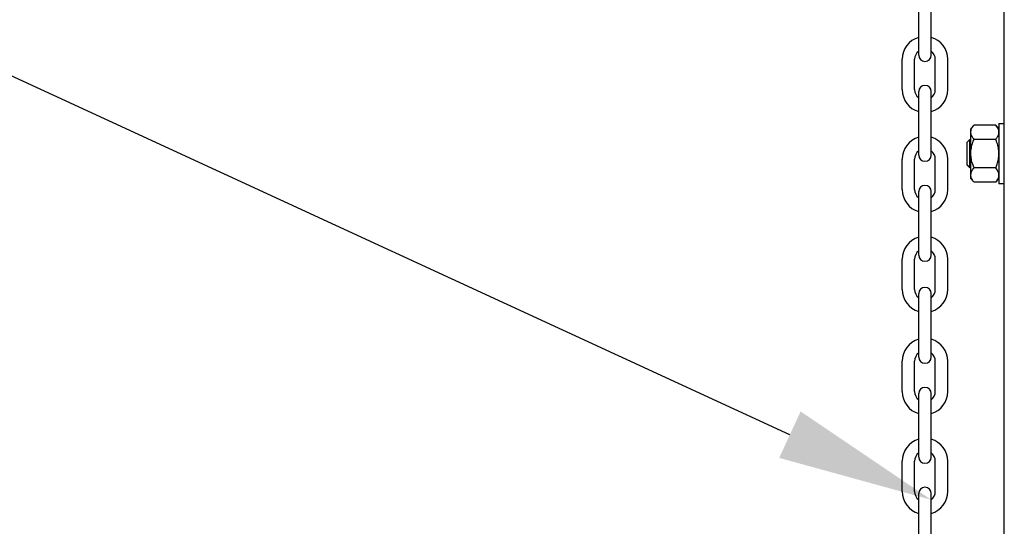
# Model space of a CAD drawing. Header units: inches. Extents: x 170 to 312, y 215 to 248.
# Tile 187 of 256: x 200.974 to 201.567, y 223.637 to 223.942. Entities that reach past the tile are written whole.
import ezdxf
from ezdxf import colors
from ezdxf.entities.mleader import LeaderData, LeaderLine
from ezdxf.math import Vec2, Vec3

# ---------------------------------------------------------------- set-up
doc = ezdxf.new("R2010")
doc.units = ezdxf.units.IN
doc.header["$LTSCALE"] = 0.25
doc.header["$MEASUREMENT"] = 0
doc.layers.add('ANNOTATIONS', color=1, linetype='Continuous')
doc.layers.add('MOTOR LH', color=7, linetype='Continuous')
doc.styles.add('ARIAL', font='arial.ttf', dxfattribs={"height": 0.09375})

msp = doc.modelspace()

# ---------------------------------------------------------------- linework, layer by layer
at = {"layer": 'MOTOR LH'}
for p, q in [((201.56718, 220.68357), (201.56718, 224.61088)), ((201.5156, 223.92077), (201.5156, 223.95905)), ((201.52311, 223.92077), (201.52311, 223.95905)), ((201.50562, 223.89998), (201.50562, 223.9183)), ((201.51313, 223.89998), (201.51313, 223.9183)), ((201.52558, 223.89998), (201.52558, 223.9183)), ((201.53309, 223.89998), (201.53309, 223.9183)), ((201.5156, 223.86052), (201.5156, 223.89879)), ((201.52311, 223.86052), (201.52311, 223.89879)), ((201.56394, 223.87952), (201.56394, 223.8433)), ((201.54703, 223.84649), (201.54703, 223.87633)), ((201.56202, 223.87864), (201.54895, 223.87864)), ((201.54485, 223.85445), (201.54485, 223.86838)), ((201.54641, 223.85289), (201.54641, 223.86994)), ((201.56202, 223.87003), (201.54895, 223.87003)), ((201.50562, 223.83973), (201.50562, 223.85804)), ((201.51313, 223.83973), (201.51313, 223.85804)), ((201.52558, 223.83973), (201.52558, 223.85804)), ((201.53309, 223.83973), (201.53309, 223.85804)), ((201.56202, 223.8528), (201.54895, 223.8528)), ((201.56202, 223.84419), (201.54895, 223.84419)), ((201.5156, 223.80026), (201.5156, 223.83854)), ((201.52311, 223.80026), (201.52311, 223.83854)), ((201.50562, 223.77948), (201.50562, 223.79779)), ((201.51313, 223.77948), (201.51313, 223.79779)), ((201.52558, 223.77948), (201.52558, 223.79779)), ((201.53309, 223.77948), (201.53309, 223.79779)), ((201.5156, 223.73873), (201.5156, 223.777)), ((201.52311, 223.73873), (201.52311, 223.777)), ((201.50562, 223.71794), (201.50562, 223.73625)), ((201.51313, 223.71794), (201.51313, 223.73625)), ((201.52558, 223.71794), (201.52558, 223.73625)), ((201.53309, 223.71794), (201.53309, 223.73625)), ((201.5156, 223.67847), (201.5156, 223.71675)), ((201.52311, 223.67847), (201.52311, 223.71675)), ((201.50562, 223.65768), (201.50562, 223.676)), ((201.51313, 223.65768), (201.51313, 223.676)), ((201.52558, 223.65768), (201.52558, 223.676)), ((201.53309, 223.65768), (201.53309, 223.676)), ((201.5156, 223.61822), (201.5156, 223.65649)), ((201.52311, 223.61822), (201.52311, 223.65649))]:
    msp.add_line(p, q, dxfattribs=at)
for centre, radius, start, end in [((201.51936, 223.9183), 0.01374, 105.86272, 180), ((201.51936, 223.9183), 0.01374, 0, 74.13728), ((201.51936, 223.9183), 0.00623, 127.08084, 180), ((201.51936, 223.92077), 0.00375, 180, 0), ((201.51936, 223.9183), 0.00623, 0, 52.91916), ((201.51936, 223.89998), 0.01374, 180, 254.13728), ((201.51936, 223.89998), 0.00623, 180, 232.91916), ((201.51936, 223.89879), 0.00375, 0, 180), ((201.51936, 223.89998), 0.01374, 285.86272, 0), ((201.51936, 223.89998), 0.00623, 307.08084, 0), ((201.51936, 223.85804), 0.01374, 105.86272, 180), ((201.51936, 223.85804), 0.01374, 0, 74.13728), ((201.51936, 223.85804), 0.00623, 127.08084, 180), ((201.51936, 223.85804), 0.00623, 0, 52.91916), ((201.51936, 223.86052), 0.00375, 180, 0), ((201.51936, 223.83973), 0.01374, 180, 254.13728), ((201.51936, 223.83973), 0.00623, 180, 232.91916), ((201.51936, 223.83854), 0.00375, 0, 180), ((201.51936, 223.83973), 0.01374, 285.86272, 0), ((201.51936, 223.83973), 0.00623, 307.08084, 0), ((201.51936, 223.79779), 0.01374, 105.86272, 180), ((201.51936, 223.79779), 0.01374, 0, 74.13728), ((201.51936, 223.79779), 0.00623, 127.08084, 180), ((201.51936, 223.79779), 0.00623, 0, 52.91916), ((201.51936, 223.80026), 0.00375, 180, 0), ((201.51936, 223.77948), 0.01374, 180, 254.13728), ((201.51936, 223.77948), 0.00623, 180, 232.91916), ((201.51936, 223.777), 0.00375, 0, 180), ((201.51936, 223.77948), 0.01374, 285.86272, 0), ((201.51936, 223.77948), 0.00623, 307.08084, 0), ((201.51936, 223.73625), 0.01374, 105.86272, 180), ((201.51936, 223.73625), 0.01374, 0, 74.13728), ((201.51936, 223.73625), 0.00623, 127.08084, 180), ((201.51936, 223.73873), 0.00375, 180, 0), ((201.51936, 223.73625), 0.00623, 0, 52.91916), ((201.51936, 223.71675), 0.00375, 0, 180), ((201.51936, 223.71794), 0.01374, 180, 254.13728), ((201.51936, 223.71794), 0.00623, 180, 232.91916), ((201.51936, 223.71794), 0.01374, 285.86272, 0), ((201.51936, 223.71794), 0.00623, 307.08084, 0), ((201.51936, 223.676), 0.01374, 105.86272, 180), ((201.51936, 223.676), 0.01374, 0, 74.13728), ((201.51936, 223.676), 0.00623, 127.08084, 180), ((201.51936, 223.67847), 0.00375, 180, 0), ((201.51936, 223.676), 0.00623, 0, 52.91916), ((201.51936, 223.65649), 0.00375, 0, 180), ((201.51936, 223.65768), 0.01374, 180, 254.13728), ((201.51936, 223.65768), 0.00623, 180, 232.91916), ((201.51936, 223.65768), 0.01374, 285.86272, 0), ((201.51936, 223.65768), 0.00623, 307.08084, 0)]:
    msp.add_arc(centre, radius, start, end, dxfattribs=at)
for points in [[(201.56394, 223.87952), (201.56718, 223.87952)], [(201.54703, 223.87633), (201.54895, 223.87864)], [(201.56202, 223.87864), (201.56394, 223.87633)], [(201.54485, 223.86838), (201.54641, 223.86994)], [(201.54641, 223.86994), (201.54703, 223.86994)], [(201.54641, 223.85289), (201.54485, 223.85445)], [(201.54703, 223.85289), (201.54641, 223.85289)], [(201.54895, 223.84419), (201.54703, 223.84649)], [(201.56394, 223.84649), (201.56202, 223.84419)], [(201.56718, 223.8433), (201.56394, 223.8433)]]:
    msp.add_open_spline(points, degree=1, dxfattribs=at)
for points, knots in [([(201.54703, 223.87433), (201.54708, 223.87486), (201.54719, 223.87592), (201.54795, 223.87736), (201.54864, 223.87825), (201.54895, 223.87864)], [0, 0, 0, 0, 0.353661, 0.716686, 1, 1, 1, 1]), ([(201.54895, 223.87003), (201.5485, 223.87061), (201.54761, 223.87179), (201.54708, 223.87326), (201.54704, 223.87412), (201.54703, 223.87433)], [0, 0, 0, 0, 0.421515, 0.852903, 1, 1, 1, 1]), ([(201.56394, 223.87433), (201.56389, 223.87486), (201.56378, 223.87592), (201.56302, 223.87736), (201.56233, 223.87825), (201.56202, 223.87864)], [0, 0, 0, 0, 0.353661, 0.716686, 1, 1, 1, 1]), ([(201.56202, 223.87003), (201.56247, 223.87061), (201.56336, 223.87179), (201.56389, 223.87326), (201.56393, 223.87412), (201.56394, 223.87433)], [0, 0, 0, 0, 0.421515, 0.852903, 1, 1, 1, 1]), ([(201.54703, 223.86141), (201.54703, 223.86169), (201.54705, 223.86309), (201.54743, 223.86564), (201.54821, 223.86821), (201.5488, 223.86966), (201.54895, 223.87003)], [0, 0, 0, 0, 0.0936393, 0.4739446, 0.864505, 1, 1, 1, 1]), ([(201.56394, 223.86141), (201.56394, 223.86169), (201.56392, 223.86309), (201.56354, 223.86564), (201.56276, 223.86821), (201.56217, 223.86966), (201.56202, 223.87003)], [0, 0, 0, 0, 0.093639, 0.473944, 0.864505, 1, 1, 1, 1]), ([(201.54895, 223.8528), (201.54866, 223.85353), (201.54799, 223.85526), (201.54721, 223.85813), (201.54709, 223.86031), (201.54703, 223.86141)], [0, 0, 0, 0, 0.264452, 0.627854, 1, 1, 1, 1]), ([(201.56202, 223.8528), (201.56231, 223.85353), (201.56299, 223.85526), (201.56376, 223.85813), (201.56388, 223.86031), (201.56394, 223.86141)], [0, 0, 0, 0, 0.264452, 0.627854, 1, 1, 1, 1]), ([(201.54703, 223.84849), (201.54708, 223.84902), (201.54719, 223.85008), (201.54795, 223.85152), (201.54864, 223.85241), (201.54895, 223.8528)], [0, 0, 0, 0, 0.353643, 0.716669, 1, 1, 1, 1]), ([(201.56394, 223.84849), (201.56389, 223.84902), (201.56378, 223.85008), (201.56302, 223.85152), (201.56233, 223.85241), (201.56202, 223.8528)], [0, 0, 0, 0, 0.353643, 0.716669, 1, 1, 1, 1]), ([(201.54895, 223.84419), (201.5485, 223.84477), (201.54761, 223.84595), (201.54708, 223.84742), (201.54704, 223.84827), (201.54703, 223.84849)], [0, 0, 0, 0, 0.421514, 0.852902, 1, 1, 1, 1]), ([(201.56202, 223.84419), (201.56247, 223.84477), (201.56336, 223.84595), (201.56389, 223.84742), (201.56393, 223.84827), (201.56394, 223.84849)], [0, 0, 0, 0, 0.4215146, 0.8529022, 1, 1, 1, 1])]:
    msp.add_open_spline(points, degree=3, knots=knots, dxfattribs=at)

# ---------------------------------------------------------------- leaders
at = {"layer": 'ANNOTATIONS'}
ml = msp.add_multileader_mtext('Standard', dxfattribs=at)
ml.set_content('HAND CHAIN', color=256, style='ARIAL')
ml.set_leader_properties()
ml.build(insert=Vec2(0, 0))
ml.multileader.update_dxf_attribs({"dogleg_length": 0.36, "arrow_head_size": 0.09375})
ctx = ml.context
ctx.base_point, ctx.char_height, ctx.arrow_head_size, ctx.landing_gap_size, ctx.plane_origin = Vec3(199.69156, 224.00302), 0.09375, 0.09375, 0.09, Vec3(201.45034, 223.56979)
ctx.text_align_type = 2
notes = []
notes.append((ctx, [(0, (1, 1, 0), (200.76325, 224.00302), (-1, 0), 0.09796, [(0, [(201.52311, 223.65272)], 0, [])])]))
ctx.mtext.insert, ctx.mtext.alignment, ctx.mtext.flow_direction = Vec3(200.5753, 224.05069), 3, 5
for ctx, leaders in notes:
    for number, flags, end, landing, length, lines in leaders:
        leader = LeaderData()
        leader.index, (leader.has_last_leader_line, leader.has_dogleg_vector, leader.attachment_direction) = number, flags
        leader.last_leader_point, leader.dogleg_vector, leader.dogleg_length = Vec3(end), Vec3(landing), length
        for number, points, colour, breaks in lines:
            line = LeaderLine()
            line.index, line.vertices, line.color, line.breaks = number, Vec3.list(points), colors.encode_raw_color(colour), breaks
            leader.lines.append(line)
        ctx.leaders.append(leader)

doc.saveas('drawing.dxf')
